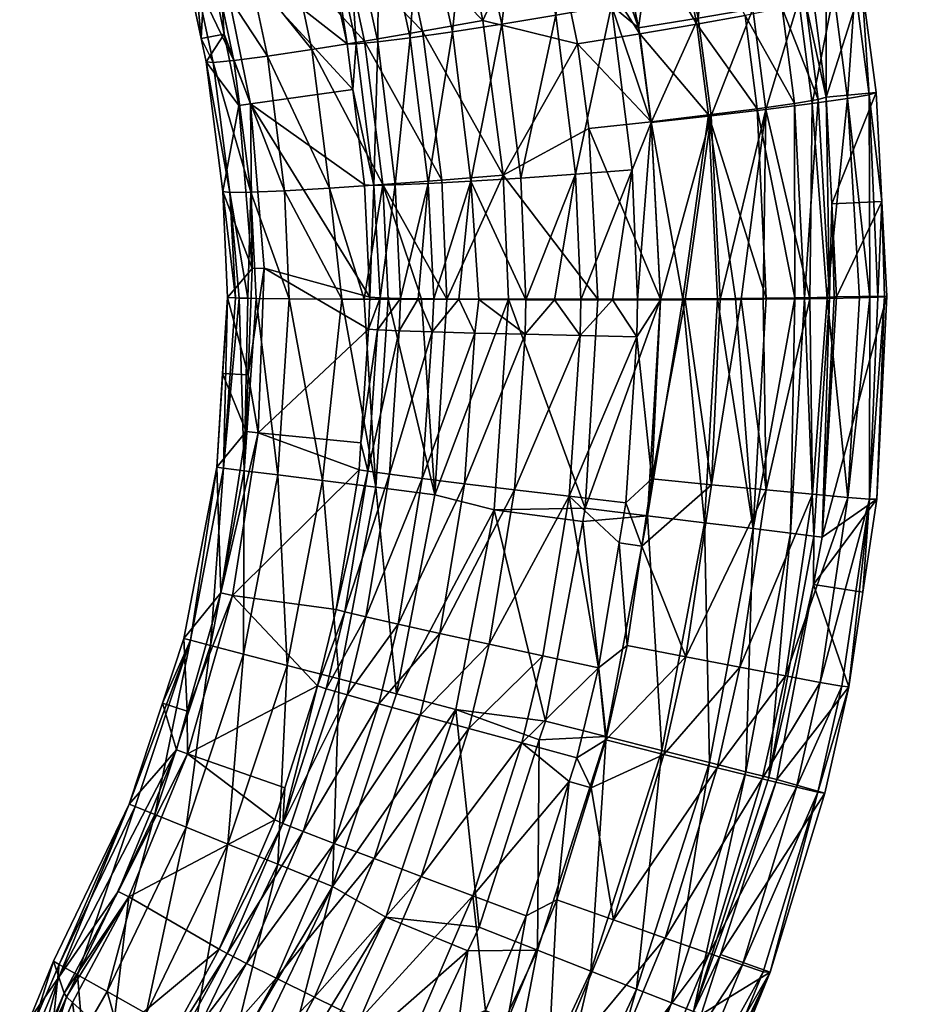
# Model space of a CAD drawing. Extents: x -0.182 to 0.135, y -0.168 to 0.
# Tile 7 of 256: x -0.158 to -0.151, y -0.044 to -0.036. Entities that reach past the tile are written whole.
import ezdxf

# ---------------------------------------------------------------- set-up
doc = ezdxf.new("R2010")
doc.units = 0
doc.layers.add('mesh', color=7, linetype='CONTINUOUS')

msp = doc.modelspace()

# ---------------------------------------------------------------- meshes
at = {"layer": 'mesh'}
mesh = msp.add_polyface(dxfattribs=at)
corners = [(-0.1519977, -0.0007843, -0.2753122), (-0.1519488, -0.0007857, -0.2757546), (-0.1519538, -0.0009093, -0.2757545), (-0.1520228, -0.0006636, -0.275318), (-0.1519743, -0.0006647, -0.2757543), (-0.1521544, -0.0009094, -0.2984248), (-0.1516824, -0.0412974, -0.2760182), (-0.1520294, -0.0420733, -0.2755847), (-0.1518477, -0.0412687, -0.2755781), (-0.151866, -0.042111, -0.2760247), (-0.1516365, -0.0398482, -0.2755665), (-0.152114, -0.0412196, -0.2751928), (-0.1519065, -0.0398246, -0.2751811), (-0.1518693, -0.0345302, -0.2758975), (-0.1518203, -0.0344992, -0.2763685), (-0.1517991, -0.0346017, -0.2763717), (-0.1516391, -0.0367874, -0.2755226), (-0.1517958, -0.0383214, -0.275209), (-0.1519089, -0.0368255, -0.2751368), (-0.1517444, -0.0359767, -0.2755007), (-0.1520122, -0.0360311, -0.2751146), (-0.1520301, -0.0345886, -0.2754548), (-0.1515794, -0.0359369, -0.2759423), (-0.152245, -0.033116, -0.2763165), (-0.1519007, -0.0405182, -0.3203848), (-0.1518324, -0.0401533, -0.3203848), (-0.1518966, -0.0401455, -0.3208721), (-0.151961, -0.0360499, -0.3209209), (-0.1518017, -0.0367751, -0.3204139), (-0.1518989, -0.0360254, -0.3204323), (-0.1518649, -0.0367945, -0.3209019), (-0.1521394, -0.0360915, -0.3213787), (-0.152045, -0.0368252, -0.3213593), (-0.152181, -0.0420155, -0.3203848), (-0.1516283, -0.041304, -0.2764861), (-0.1518124, -0.0421205, -0.2764924), (-0.15201, -0.0009073, -0.2752859), (-0.1522627, -0.0397915, -0.2748742), (-0.1519268, -0.0383235, -0.2750709), (-0.1522313, -0.0434943, -0.276503), (-0.1517773, -0.0383114, -0.3208388), (-0.1517399, -0.0383096, -0.320642), (-0.1517229, -0.038308, -0.3204571), (-0.1519689, -0.038316, -0.3213279), (-0.1520769, -0.0401234, -0.3213289), (-0.1520429, -0.0383172, -0.3214556), (-0.1517585, -0.0375947, -0.3203983), (-0.152171, -0.0346945, -0.3204718)]
mesh.append_faces([[corners[k] for k in face] for face in [(0, 1, 2, 2), (3, 1, 0, 0), (4, 1, 3, 3), (5, 2, 1, 1), (6, 7, 8, 8), (6, 9, 7, 7), (10, 11, 12, 12), (10, 8, 11, 11), (13, 14, 15, 15), (16, 17, 18, 18), (19, 18, 20, 20), (19, 16, 18, 18), (21, 19, 20, 20), (13, 19, 21, 21), (15, 22, 13, 13), (23, 14, 13, 13), (24, 25, 26, 26), (27, 28, 29, 29), (27, 30, 28, 28), (31, 30, 27, 27), (31, 32, 30, 30), (29, 28, 15, 15), (33, 34, 24, 24), (33, 35, 34, 34), (2, 36, 0, 0), (37, 38, 12, 12), (12, 38, 17, 17), (35, 39, 9, 9), (17, 38, 18, 18), (25, 40, 26, 26), (25, 41, 40, 40), (42, 41, 25, 25), (26, 43, 44, 44), (26, 40, 43, 43), (32, 45, 43, 43), (43, 30, 32, 32), (40, 30, 43, 43), (40, 28, 30, 30), (40, 46, 28, 28), (40, 41, 46, 46), (47, 15, 14, 14)]])
mesh = msp.add_polyface(dxfattribs=at)
corners = [(-0.1518477, -0.0412687, -0.2755781), (-0.1522925, -0.0420098, -0.2751994), (-0.152114, -0.0412196, -0.2751928), (-0.1520294, -0.0420733, -0.2755847), (-0.1519065, -0.0398246, -0.2751811), (-0.1524651, -0.0411531, -0.2748859), (-0.1522627, -0.0397915, -0.2748742), (-0.1524457, -0.0434369, -0.2755958), (-0.151866, -0.042111, -0.2760247), (-0.1522868, -0.0434898, -0.2760356), (-0.1527014, -0.043349, -0.2752107), (-0.1520122, -0.0360311, -0.2751146), (-0.1522654, -0.0368704, -0.27483), (-0.1523664, -0.0360968, -0.2748079), (-0.1519089, -0.0368255, -0.2751368), (-0.1522926, -0.034671, -0.2750681), (-0.1520301, -0.0345886, -0.2754548), (-0.1524452, -0.0332309, -0.2753996), (-0.1522903, -0.0331544, -0.2758437), (-0.1518693, -0.0345302, -0.2758975), (-0.152245, -0.033116, -0.2763165), (-0.1520429, -0.0383172, -0.3214556), (-0.1523623, -0.0400884, -0.3217276), (-0.1520769, -0.0401234, -0.3213289), (-0.1524197, -0.041955, -0.3213289), (-0.1522437, -0.0419996, -0.3208721), (-0.1518966, -0.0401455, -0.3208721), (-0.1519007, -0.0405182, -0.3203848), (-0.152181, -0.0420155, -0.3203848), (-0.1523308, -0.0368654, -0.3217583), (-0.152045, -0.0368252, -0.3213593), (-0.1524233, -0.0361478, -0.321778), (-0.1521394, -0.0360915, -0.3213787), (-0.1524175, -0.0347238, -0.3214228), (-0.151961, -0.0360499, -0.3209209), (-0.1522435, -0.034662, -0.3209638), (-0.1526133, -0.043359, -0.3203848), (-0.1518124, -0.0421205, -0.2764924), (-0.1522866, -0.0383275, -0.2748015), (-0.1519268, -0.0383235, -0.2750709), (-0.1522313, -0.0434943, -0.276503), (-0.15201, -0.0009073, -0.2752859), (-0.1522431, -0.0025873, -0.27576), (-0.1522972, -0.002579, -0.2752904), (-0.1519689, -0.038316, -0.3213279), (-0.1522633, -0.0383199, -0.3217205), (-0.1518989, -0.0360254, -0.3204323), (-0.152171, -0.0346945, -0.3204718), (-0.1526571, -0.0333052, -0.3210153), (-0.1518203, -0.0344992, -0.2763685), (-0.1517991, -0.0346017, -0.2763717)]
mesh.append_faces([[corners[k] for k in face] for face in [(0, 1, 2, 2), (0, 3, 1, 1), (4, 5, 6, 6), (4, 2, 5, 5), (7, 8, 9, 9), (7, 3, 8, 8), (10, 1, 3, 3), (11, 12, 13, 13), (11, 14, 12, 12), (15, 11, 13, 13), (16, 11, 15, 15), (17, 16, 15, 15), (18, 16, 17, 17), (18, 19, 16, 16), (20, 19, 18, 18), (21, 22, 23, 23), (24, 23, 22, 22), (25, 23, 24, 24), (25, 26, 23, 23), (27, 26, 25, 25), (28, 27, 25, 25), (29, 21, 30, 30), (31, 30, 32, 32), (31, 29, 30, 30), (33, 34, 35, 35), (33, 32, 34, 34), (36, 37, 28, 28), (6, 38, 39, 39), (9, 8, 40, 40), (12, 39, 38, 38), (14, 39, 12, 12), (41, 42, 43, 43), (21, 23, 44, 44), (45, 22, 21, 21), (34, 46, 47, 47), (29, 45, 21, 21), (35, 34, 47, 47), (48, 35, 47, 47), (47, 49, 20, 20), (46, 50, 47, 47), (36, 40, 37, 37)]])
mesh = msp.add_polyface(dxfattribs=at)
corners = [(-0.1549945, -0.0363202, -0.275105), (-0.1546715, -0.0362736, -0.274817), (-0.1548569, -0.0374395, -0.2751379), (-0.1549195, -0.0351527, -0.2747762), (-0.1542928, -0.0362148, -0.2746107), (-0.1545298, -0.0374215, -0.2748498), (-0.1545494, -0.0350603, -0.2745694), (-0.1549141, -0.0339357, -0.2745206), (-0.154146, -0.0373972, -0.2746439), (-0.1538782, -0.0361467, -0.2744971), (-0.1537256, -0.0373679, -0.2745311), (-0.1541445, -0.0349547, -0.2744544), (-0.1545227, -0.033794, -0.274404), (-0.153726, -0.0348416, -0.2744373), (-0.1534494, -0.0360731, -0.2744819), (-0.1532908, -0.0373351, -0.2745174), (-0.1527848, -0.0361695, -0.2745996), (-0.1531457, -0.0369695, -0.2745235), (-0.1532417, -0.0362449, -0.2745026), (-0.1526863, -0.0369195, -0.2746213), (-0.1530519, -0.0348857, -0.2745541), (-0.1535014, -0.0350046, -0.2744589), (-0.1526404, -0.0347721, -0.2747615), (-0.1544373, -0.0361871, -0.3224693), (-0.1550535, -0.0355527, -0.3224725), (-0.1549008, -0.0362696, -0.3224484), (-0.1545969, -0.0354421, -0.3224948), (-0.1542812, -0.037376, -0.3224363), (-0.1532334, -0.0362898, -0.3223086), (-0.1527053, -0.0369127, -0.3220747), (-0.1527956, -0.0362152, -0.3220943), (-0.1531455, -0.0369642, -0.3222894), (-0.1537103, -0.0363669, -0.3224077), (-0.1536249, -0.0370168, -0.3223892), (-0.153492, -0.0350328, -0.3223522), (-0.1530614, -0.0349151, -0.3221389), (-0.1539611, -0.0351559, -0.3224495), (-0.1538703, -0.033804, -0.3224045), (-0.1543278, -0.0339725, -0.3224995)]
mesh.append_faces([[corners[k] for k in face] for face in [(0, 1, 2, 2), (0, 3, 1, 1), (1, 4, 5, 5), (1, 6, 4, 4), (3, 6, 1, 1), (3, 7, 6, 6), (8, 9, 10, 10), (4, 9, 8, 8), (4, 11, 9, 9), (6, 11, 4, 4), (6, 12, 11, 11), (13, 9, 11, 11), (14, 9, 13, 13), (14, 10, 9, 9), (15, 10, 14, 14), (16, 17, 18, 18), (16, 19, 17, 17), (20, 18, 21, 21), (20, 16, 18, 18), (22, 16, 20, 20), (23, 24, 25, 25), (23, 26, 24, 24), (27, 23, 25, 25), (28, 29, 30, 30), (28, 31, 29, 29), (32, 31, 28, 28), (32, 33, 31, 31), (34, 30, 35, 35), (34, 28, 30, 30), (36, 28, 34, 34), (36, 32, 28, 28), (37, 34, 35, 35), (38, 36, 34, 34), (14, 17, 15, 15), (14, 18, 17, 17), (13, 18, 14, 14), (13, 21, 18, 18), (26, 36, 38, 38), (23, 36, 26, 26), (23, 32, 36, 36), (27, 32, 23, 23), (27, 33, 32, 32)]])
mesh = msp.add_polyface(dxfattribs=at)
corners = [(-0.1519065, -0.0398246, -0.2751811), (-0.1517958, -0.0383214, -0.275209), (-0.1516365, -0.0398482, -0.2755665), (-0.151469, -0.0398611, -0.2760068), (-0.1514049, -0.0383105, -0.2759978), (-0.1513548, -0.0383079, -0.2761911), (-0.1514675, -0.0383138, -0.275756), (-0.1515454, -0.0383162, -0.2755823), (-0.1514145, -0.0398625, -0.2764749), (-0.1515202, -0.0405751, -0.2764804), (-0.1516283, -0.041304, -0.2764861), (-0.1518477, -0.0412687, -0.2755781), (-0.1516824, -0.0412974, -0.2760182), (-0.151866, -0.042111, -0.2760247), (-0.1518124, -0.0421205, -0.2764924), (-0.1514725, -0.0367586, -0.2759637), (-0.1514194, -0.0367407, -0.2764328), (-0.1513758, -0.037576, -0.2764489), (-0.1516391, -0.0367874, -0.2755226), (-0.1515794, -0.0359369, -0.2759423), (-0.1517444, -0.0359767, -0.2755007), (-0.1515275, -0.0359141, -0.276412), (-0.1518693, -0.0345302, -0.2758975), (-0.1517991, -0.0346017, -0.2763717), (-0.1518017, -0.0367751, -0.3204139), (-0.1517585, -0.0375947, -0.3203983), (-0.1519007, -0.0405182, -0.3203848), (-0.1518324, -0.0401533, -0.3203848), (-0.0314026, -0.0391481, -0.2937698), (-0.0369529, -0.0472889, -0.2935256), (-0.0369818, -0.047288, -0.2941042), (-0.1513377, -0.0383043, -0.2764629), (-0.1517399, -0.0383096, -0.320642), (-0.1517229, -0.038308, -0.3204571)]
mesh.append_faces([[corners[k] for k in face] for face in [(0, 1, 2, 2), (3, 4, 5, 5), (3, 6, 4, 4), (2, 6, 3, 3), (2, 7, 6, 6), (1, 7, 2, 2), (8, 3, 5, 5), (9, 3, 8, 8), (9, 10, 3, 3), (3, 11, 2, 2), (3, 12, 11, 11), (10, 12, 3, 3), (10, 13, 12, 12), (14, 13, 10, 10), (15, 16, 17, 17), (15, 6, 18, 18), (15, 4, 6, 6), (17, 4, 15, 15), (17, 5, 4, 4), (18, 7, 1, 1), (6, 7, 18, 18), (19, 18, 20, 20), (19, 15, 18, 18), (21, 15, 19, 19), (21, 16, 15, 15), (22, 19, 20, 20), (23, 21, 19, 19), (24, 21, 23, 23), (24, 16, 21, 21), (25, 16, 24, 24), (25, 17, 16, 16), (26, 8, 27, 27), (26, 9, 8, 8), (26, 10, 9, 9), (28, 29, 30, 30), (8, 5, 31, 31), (31, 5, 17, 17), (25, 32, 33, 33), (33, 17, 25, 25), (33, 31, 17, 17), (27, 31, 33, 33), (27, 8, 31, 31)]])
mesh = msp.add_polyface(dxfattribs=at)
corners = [(-0.152616, -0.0383298, -0.2746642), (-0.1526829, -0.0397513, -0.2746648), (-0.1528847, -0.0383313, -0.2745795), (-0.152456, -0.0383289, -0.2747147), (-0.1522627, -0.0397915, -0.2748742), (-0.152114, -0.0412196, -0.2751928), (-0.1526393, -0.0419243, -0.2748925), (-0.1524651, -0.0411531, -0.2748859), (-0.1522925, -0.0420098, -0.2751994), (-0.1528793, -0.0410734, -0.2746763), (-0.1527014, -0.043349, -0.2752107), (-0.1520294, -0.0420733, -0.2755847), (-0.1524457, -0.0434369, -0.2755958), (-0.1530383, -0.0432314, -0.2749038), (-0.1529889, -0.0447573, -0.2756066), (-0.1522868, -0.0434898, -0.2760356), (-0.1528359, -0.0448249, -0.2760462), (-0.153235, -0.0446457, -0.2752216), (-0.1526863, -0.0369195, -0.2746213), (-0.1522654, -0.0368704, -0.27483), (-0.1523664, -0.0360968, -0.2748079), (-0.1527848, -0.0361695, -0.2745996), (-0.1526404, -0.0347721, -0.2747615), (-0.1528214, -0.0437953, -0.3208721), (-0.1527613, -0.0438189, -0.3203848), (-0.1526133, -0.043359, -0.3203848), (-0.1523623, -0.0400884, -0.3217276), (-0.1526374, -0.0383232, -0.3220333), (-0.1527356, -0.0400427, -0.3220442), (-0.1524977, -0.0383222, -0.3219497), (-0.152181, -0.0420155, -0.3203848), (-0.1526984, -0.0418844, -0.3217276), (-0.1524197, -0.041955, -0.3213289), (-0.1529904, -0.0437289, -0.3213289), (-0.1522437, -0.0419996, -0.3208721), (-0.1527053, -0.0369127, -0.3220747), (-0.1529037, -0.038325, -0.3221927), (-0.1527956, -0.0362152, -0.3220943), (-0.1523308, -0.0368654, -0.3217583), (-0.1524233, -0.0361478, -0.321778), (-0.1530614, -0.0349151, -0.3221389), (-0.1522866, -0.0383275, -0.2748015), (-0.1522313, -0.0434943, -0.276503), (-0.1527853, -0.0448444, -0.2765134), (-0.1522633, -0.0383199, -0.3217205)]
mesh.append_faces([[corners[k] for k in face] for face in [(0, 1, 2, 2), (3, 1, 0, 0), (3, 4, 1, 1), (5, 6, 7, 7), (5, 8, 6, 6), (4, 9, 1, 1), (4, 7, 9, 9), (10, 11, 12, 12), (13, 8, 10, 10), (13, 6, 8, 8), (14, 15, 16, 16), (14, 12, 15, 15), (17, 10, 12, 12), (18, 0, 2, 2), (19, 0, 18, 18), (19, 3, 0, 0), (20, 18, 21, 21), (20, 19, 18, 18), (22, 20, 21, 21), (23, 24, 25, 25), (26, 27, 28, 28), (26, 29, 27, 27), (30, 23, 25, 25), (31, 26, 28, 28), (32, 26, 31, 31), (33, 32, 31, 31), (23, 34, 32, 32), (30, 34, 23, 23), (35, 27, 29, 29), (36, 27, 35, 35), (37, 38, 39, 39), (37, 35, 38, 38), (40, 37, 39, 39), (41, 4, 3, 3), (16, 42, 43, 43), (16, 15, 42, 42), (41, 3, 19, 19), (26, 44, 29, 29), (44, 35, 29, 29), (44, 38, 35, 35), (24, 42, 25, 25)]])
mesh = msp.add_polyface(dxfattribs=at)
corners = [(-0.1554358, -0.0367162, -0.2763035), (-0.1554093, -0.0363676, -0.2758624), (-0.1552755, -0.0374532, -0.2758967), (-0.1554793, -0.0363659, -0.276292), (-0.155643, -0.0353078, -0.2758195), (-0.1557133, -0.0353098, -0.2762477), (-0.1552448, -0.0363521, -0.2754597), (-0.155481, -0.0352797, -0.275418), (-0.1549945, -0.0363202, -0.275105), (-0.1551099, -0.0374502, -0.2754932), (-0.1552355, -0.0352271, -0.2750641), (-0.1549195, -0.0351527, -0.2747762), (-0.15664, -0.0358845, -0.3209508), (-0.1566937, -0.0358806, -0.3204835), (-0.1565993, -0.0363266, -0.3204655), (-0.1569824, -0.0349077, -0.32053), (-0.1565084, -0.03651, -0.3209264), (-0.1565616, -0.0365048, -0.3204582), (-0.1563489, -0.0364954, -0.3213696), (-0.1564818, -0.035862, -0.3213932), (-0.1560919, -0.0364617, -0.3217631), (-0.1562279, -0.0358143, -0.3217862), (-0.1557517, -0.0364108, -0.3220852), (-0.1558922, -0.0357441, -0.3221082), (-0.1553472, -0.0363456, -0.3223179), (-0.1554934, -0.0356553, -0.3223412), (-0.1549008, -0.0362696, -0.3224484), (-0.1550535, -0.0355527, -0.3224725), (-0.1563801, -0.037508, -0.3208946), (-0.1562195, -0.0375057, -0.3213387), (-0.1559595, -0.0374942, -0.3217329), (-0.1556149, -0.0374742, -0.3220551), (-0.1552046, -0.0374467, -0.3222874), (-0.1547516, -0.0374134, -0.3224169), (-0.1564731, -0.0355894, -0.2947177), (-0.1564229, -0.0362919, -0.298207), (-0.1565613, -0.035613, -0.298207), (-0.1562204, -0.0368283, -0.2947177), (-0.1563109, -0.0368412, -0.298207)]
mesh.append_faces([[corners[k] for k in face] for face in [(0, 1, 2, 2), (3, 1, 0, 0), (3, 4, 1, 1), (5, 4, 3, 3), (1, 6, 2, 2), (1, 7, 6, 6), (4, 7, 1, 1), (6, 8, 9, 9), (6, 10, 8, 8), (7, 10, 6, 6), (10, 11, 8, 8), (12, 13, 14, 14), (12, 15, 13, 13), (16, 14, 17, 17), (16, 12, 14, 14), (18, 12, 16, 16), (18, 19, 12, 12), (20, 19, 18, 18), (20, 21, 19, 19), (22, 21, 20, 20), (22, 23, 21, 21), (24, 23, 22, 22), (24, 25, 23, 23), (26, 25, 24, 24), (26, 27, 25, 25), (28, 16, 17, 17), (29, 18, 16, 16), (30, 20, 18, 18), (31, 22, 20, 20), (32, 24, 22, 22), (33, 26, 24, 24), (34, 35, 36, 36), (37, 35, 34, 34), (37, 38, 35, 35), (17, 35, 38, 38), (14, 35, 17, 17), (14, 36, 35, 35), (13, 36, 14, 14), (34, 0, 37, 37), (34, 3, 0, 0), (5, 3, 34, 34)]])
mesh = msp.add_polyface(dxfattribs=at)
corners = [(-0.1548569, -0.0374395, -0.2751379), (-0.1548146, -0.0383253, -0.2751661), (-0.1549332, -0.0383237, -0.2752902), (-0.1537256, -0.0373679, -0.2745311), (-0.1536865, -0.0383321, -0.2745642), (-0.1538875, -0.038332, -0.2745912), (-0.1532908, -0.0373351, -0.2745174), (-0.1532517, -0.0383321, -0.2745382), (-0.153442, -0.0383324, -0.2745315), (-0.1545298, -0.0374215, -0.2748498), (-0.1546226, -0.0383277, -0.2749652), (-0.1544698, -0.0383291, -0.2748517), (-0.1551099, -0.0374502, -0.2754932), (-0.1549945, -0.0363202, -0.275105), (-0.1546715, -0.0362736, -0.274817), (-0.1542928, -0.0362148, -0.2746107), (-0.154146, -0.0373972, -0.2746439), (-0.1548263, -0.0385774, -0.2751598), (-0.1550799, -0.0385691, -0.2755154), (-0.1544983, -0.0385867, -0.2748715), (-0.1532545, -0.0386151, -0.2745407), (-0.1536911, -0.038606, -0.2745536), (-0.1530733, -0.0383319, -0.2745536), (-0.1526863, -0.0369195, -0.2746213), (-0.1528847, -0.0383313, -0.2745795), (-0.1531457, -0.0369695, -0.2745235), (-0.1542812, -0.037376, -0.3224363), (-0.1549008, -0.0362696, -0.3224484), (-0.1547516, -0.0374134, -0.3224169), (-0.1531455, -0.0369642, -0.3222894), (-0.1529037, -0.038325, -0.3221927), (-0.1527053, -0.0369127, -0.3220747), (-0.153554, -0.0383274, -0.3223603), (-0.1542411, -0.0383274, -0.3224164), (-0.1536249, -0.0370168, -0.3223892), (-0.1541082, -0.0383312, -0.2746677), (-0.1550705, -0.0383209, -0.275516), (-0.1541131, -0.0385964, -0.2746658), (-0.1549099, -0.0383278, -0.3223564), (-0.1547139, -0.0383279, -0.3223978), (-0.1552046, -0.0374467, -0.3222874), (-0.1530732, -0.0383258, -0.3222587)]
mesh.append_faces([[corners[k] for k in face] for face in [(0, 1, 2, 2), (3, 4, 5, 5), (6, 7, 8, 8), (9, 10, 1, 1), (9, 11, 10, 10), (12, 13, 0, 0), (0, 9, 1, 1), (0, 14, 9, 9), (9, 15, 16, 16), (6, 4, 3, 3), (8, 4, 6, 6), (2, 17, 18, 18), (1, 17, 2, 2), (10, 17, 1, 1), (11, 19, 10, 10), (20, 8, 7, 7), (21, 4, 8, 8), (5, 4, 21, 21), (22, 23, 24, 24), (22, 25, 23, 23), (26, 27, 28, 28), (29, 30, 31, 31), (20, 7, 22, 22), (25, 7, 6, 6), (22, 7, 25, 25), (32, 26, 33, 33), (32, 34, 26, 26), (35, 3, 5, 5), (35, 11, 9, 9), (36, 0, 2, 2), (9, 16, 35, 35), (16, 3, 35, 35), (35, 37, 11, 11), (37, 35, 5, 5), (38, 39, 40, 40), (39, 28, 40, 40), (39, 26, 28, 28), (33, 26, 39, 39), (41, 34, 32, 32), (41, 29, 34, 34), (29, 41, 30, 30)]])
mesh = msp.add_polyface(dxfattribs=at)
corners = [(-0.1554358, -0.0367162, -0.2763035), (-0.1552755, -0.0374532, -0.2758967), (-0.1553451, -0.0374481, -0.2763274), (-0.1552448, -0.0363521, -0.2754597), (-0.1551099, -0.0374502, -0.2754932), (-0.1562408, -0.0383196, -0.3212029), (-0.1562195, -0.0375057, -0.3213387), (-0.1563801, -0.037508, -0.3208946), (-0.1563096, -0.0383181, -0.3210147), (-0.1563358, -0.0383168, -0.320873), (-0.1564325, -0.037501, -0.3204253), (-0.1561771, -0.0383205, -0.3213143), (-0.1553499, -0.038327, -0.3221823), (-0.1552046, -0.0374467, -0.3222874), (-0.1556149, -0.0374742, -0.3220551), (-0.1551633, -0.0383273, -0.3222561), (-0.1549099, -0.0383278, -0.3223564), (-0.1565616, -0.0365048, -0.3204582), (-0.1565084, -0.03651, -0.3209264), (-0.1559595, -0.0374942, -0.3217329), (-0.1563489, -0.0364954, -0.3213696), (-0.1560919, -0.0364617, -0.3217631), (-0.1557517, -0.0364108, -0.3220852), (-0.1547516, -0.0374134, -0.3224169), (-0.1553472, -0.0363456, -0.3223179), (-0.1561168, -0.0380883, -0.2947177), (-0.1562082, -0.0380904, -0.298207), (-0.1562204, -0.0368283, -0.2947177), (-0.1562385, -0.0389087, -0.298207), (-0.1563109, -0.0368412, -0.298207), (-0.1550705, -0.0383209, -0.275516), (-0.1552252, -0.0383165, -0.2758573), (-0.1553064, -0.0383113, -0.2762619), (-0.1548569, -0.0374395, -0.2751379), (-0.1552455, -0.0385622, -0.2759195), (-0.1553145, -0.038557, -0.2763507), (-0.1549332, -0.0383237, -0.2752902), (-0.1550799, -0.0385691, -0.2755154), (-0.1563988, -0.0383134, -0.3204669), (-0.1559244, -0.0383237, -0.3217129), (-0.1555212, -0.0383263, -0.3220784)]
mesh.append_faces([[corners[k] for k in face] for face in [(0, 1, 2, 2), (1, 3, 4, 4), (5, 6, 7, 7), (7, 8, 5, 5), (7, 9, 8, 8), (10, 9, 7, 7), (5, 11, 6, 6), (12, 13, 14, 14), (13, 15, 16, 16), (12, 15, 13, 13), (7, 17, 10, 10), (6, 18, 7, 7), (19, 20, 6, 6), (14, 21, 19, 19), (13, 22, 14, 14), (23, 24, 13, 13), (25, 26, 27, 27), (25, 28, 26, 26), (26, 29, 27, 27), (10, 29, 26, 26), (17, 29, 10, 10), (27, 0, 2, 2), (4, 30, 31, 31), (1, 31, 32, 32), (2, 1, 32, 32), (1, 4, 31, 31), (4, 33, 30, 30), (34, 31, 30, 30), (35, 31, 34, 34), (35, 32, 31, 31), (36, 37, 30, 30), (10, 38, 9, 9), (6, 39, 19, 19), (6, 11, 39, 39), (12, 14, 40, 40), (19, 40, 14, 14), (19, 39, 40, 40), (10, 26, 38, 38), (25, 32, 35, 35), (27, 32, 25, 25), (27, 2, 32, 32)]])
mesh = msp.add_polyface(dxfattribs=at)
corners = [(-0.1552455, -0.0385622, -0.2759195), (-0.1553738, -0.0394285, -0.2763597), (-0.1553145, -0.038557, -0.2763507), (-0.1553197, -0.0396484, -0.2759303), (-0.1550799, -0.0385691, -0.2755154), (-0.1551553, -0.039671, -0.275526), (-0.1548263, -0.0385774, -0.2751598), (-0.1549034, -0.0397033, -0.2751704), (-0.1554976, -0.0407283, -0.2759411), (-0.1553359, -0.0407664, -0.2755366), (-0.155388, -0.0396367, -0.2763618), (-0.1562692, -0.0396438, -0.3213199), (-0.1561771, -0.0383205, -0.3213143), (-0.1562408, -0.0383196, -0.3212029), (-0.1552588, -0.0397709, -0.3222689), (-0.1551633, -0.0383273, -0.3222561), (-0.1553499, -0.038327, -0.3221823), (-0.1548075, -0.0398277, -0.3223978), (-0.1549099, -0.0383278, -0.3223564), (-0.1560107, -0.0396763, -0.3217144), (-0.1563096, -0.0383181, -0.3210147), (-0.1564286, -0.0396238, -0.3208752), (-0.1563358, -0.0383168, -0.320873), (-0.156275, -0.0410513, -0.3217144), (-0.1565272, -0.0409857, -0.3213199), (-0.15648, -0.0396173, -0.3204052), (-0.1566827, -0.0409452, -0.3208752), (-0.1563602, -0.0406007, -0.2947177), (-0.1564495, -0.0405812, -0.298207), (-0.1561636, -0.0393518, -0.2947177), (-0.1562385, -0.0389087, -0.298207), (-0.1561168, -0.0380883, -0.2947177), (-0.1562546, -0.039343, -0.298207), (-0.1564354, -0.0388974, -0.3204052), (-0.1550705, -0.0383209, -0.275516), (-0.1555212, -0.0383263, -0.3220784), (-0.1556675, -0.0397195, -0.3220368), (-0.1559244, -0.0383237, -0.3217129), (-0.1563988, -0.0383134, -0.3204669), (-0.1562082, -0.0380904, -0.298207)]
mesh.append_faces([[corners[k] for k in face] for face in [(0, 1, 2, 2), (0, 3, 1, 1), (4, 3, 0, 0), (4, 5, 3, 3), (6, 5, 4, 4), (6, 7, 5, 5), (5, 8, 3, 3), (7, 9, 5, 5), (10, 1, 3, 3), (11, 12, 13, 13), (14, 15, 16, 16), (17, 15, 14, 14), (17, 18, 15, 15), (19, 12, 11, 11), (20, 11, 13, 13), (20, 21, 11, 11), (22, 21, 20, 20), (11, 23, 19, 19), (21, 24, 11, 11), (25, 26, 21, 21), (27, 28, 29, 29), (29, 30, 31, 31), (29, 32, 30, 30), (28, 32, 29, 29), (25, 32, 28, 28), (33, 32, 25, 25), (33, 30, 32, 32), (31, 2, 29, 29), (29, 1, 10, 10), (2, 1, 29, 29), (0, 34, 4, 4), (35, 14, 16, 16), (35, 36, 14, 14), (36, 37, 19, 19), (36, 35, 37, 37), (19, 37, 12, 12), (38, 21, 22, 22), (38, 25, 21, 21), (38, 33, 25, 25), (38, 30, 33, 33), (38, 39, 30, 30)]])
mesh = msp.add_polyface(dxfattribs=at)
corners = [(-0.1546226, -0.0383277, -0.2749652), (-0.1544983, -0.0385867, -0.2748715), (-0.1548263, -0.0385774, -0.2751598), (-0.1544698, -0.0383291, -0.2748517), (-0.1541131, -0.0385964, -0.2746658), (-0.1538875, -0.038332, -0.2745912), (-0.1536911, -0.038606, -0.2745536), (-0.153442, -0.0383324, -0.2745315), (-0.1532545, -0.0386151, -0.2745407), (-0.1549034, -0.0397033, -0.2751704), (-0.1545775, -0.0397435, -0.2748821), (-0.1541946, -0.0397897, -0.2746765), (-0.1537751, -0.0398392, -0.2745645), (-0.1533412, -0.0398896, -0.2745519), (-0.1533919, -0.0401985, -0.2745546), (-0.155088, -0.0408225, -0.2751809), (-0.154767, -0.0408936, -0.2748926), (-0.15439, -0.040976, -0.2746871), (-0.1535494, -0.0411567, -0.274563), (-0.1539768, -0.0410652, -0.2745752), (-0.1528847, -0.0383313, -0.2745795), (-0.1531414, -0.0397062, -0.2745657), (-0.1530733, -0.0383319, -0.2745536), (-0.1526829, -0.0397513, -0.2746648), (-0.1532181, -0.0402229, -0.2745702), (-0.1528793, -0.0410734, -0.2746763), (-0.1552588, -0.0397709, -0.3222689), (-0.1551014, -0.0413569, -0.3223978), (-0.1548075, -0.0398277, -0.3223978), (-0.1531743, -0.0399889, -0.3222594), (-0.1536518, -0.0399304, -0.3223603), (-0.1536711, -0.0400335, -0.3223603), (-0.1527356, -0.0400427, -0.3220442), (-0.1529037, -0.038325, -0.3221927), (-0.1526374, -0.0383232, -0.3220333), (-0.1534914, -0.0416834, -0.3222594), (-0.153063, -0.041792, -0.3220442), (-0.153554, -0.0383274, -0.3223603), (-0.1542411, -0.0383274, -0.3224164), (-0.1543499, -0.0399449, -0.3224164), (-0.1547139, -0.0383279, -0.3223978), (-0.1549099, -0.0383278, -0.3223564), (-0.1530732, -0.0383258, -0.3222587)]
mesh.append_faces([[corners[k] for k in face] for face in [(0, 1, 2, 2), (3, 4, 1, 1), (4, 5, 6, 6), (6, 7, 8, 8), (1, 9, 2, 2), (1, 10, 9, 9), (4, 10, 1, 1), (4, 11, 10, 10), (6, 11, 4, 4), (6, 12, 11, 11), (8, 12, 6, 6), (12, 13, 14, 14), (8, 13, 12, 12), (10, 15, 9, 9), (11, 16, 10, 10), (12, 17, 11, 11), (18, 19, 12, 12), (20, 21, 22, 22), (20, 23, 21, 21), (23, 24, 21, 21), (23, 25, 24, 24), (26, 27, 28, 28), (29, 30, 31, 31), (32, 33, 29, 29), (32, 34, 33, 33), (35, 29, 31, 31), (36, 32, 29, 29), (13, 24, 14, 14), (13, 21, 24, 24), (8, 21, 13, 13), (8, 22, 21, 21), (30, 37, 38, 38), (38, 28, 39, 39), (38, 40, 28, 28), (40, 41, 28, 28), (28, 27, 39, 39), (29, 33, 42, 42), (42, 30, 29, 29), (37, 30, 42, 42), (30, 38, 39, 39), (31, 30, 39, 39)]])
mesh = msp.add_polyface(dxfattribs=at)
corners = [(-0.1553359, -0.0407664, -0.2755366), (-0.1556399, -0.0413172, -0.275947), (-0.1554976, -0.0407283, -0.2759411), (-0.1554804, -0.0413637, -0.2755424), (-0.155088, -0.0408225, -0.2751809), (-0.1552357, -0.0414328, -0.2751866), (-0.154767, -0.0408936, -0.2748926), (-0.1549187, -0.0415208, -0.2748983), (-0.1551553, -0.039671, -0.275526), (-0.1549034, -0.0397033, -0.2751704), (-0.1555801, -0.0425044, -0.2751967), (-0.1558175, -0.0424125, -0.2755526), (-0.1559721, -0.0423512, -0.2759573), (-0.1557058, -0.0412956, -0.2763788), (-0.1555645, -0.0407102, -0.2763728), (-0.1553197, -0.0396484, -0.2759303), (-0.155388, -0.0396367, -0.2763618), (-0.1552588, -0.0397709, -0.3222689), (-0.1555417, -0.0412423, -0.3222689), (-0.1551014, -0.0413569, -0.3223978), (-0.1556675, -0.0397195, -0.3220368), (-0.1559403, -0.0411385, -0.3220368), (-0.1560107, -0.0396763, -0.3217144), (-0.156275, -0.0410513, -0.3217144), (-0.1562692, -0.0396438, -0.3213199), (-0.1565272, -0.0409857, -0.3213199), (-0.1564286, -0.0396238, -0.3208752), (-0.1566827, -0.0409452, -0.3208752), (-0.1568973, -0.0414295, -0.3204052), (-0.1571534, -0.0422033, -0.3204052), (-0.1567328, -0.0409321, -0.3204052), (-0.15648, -0.0396173, -0.3204052), (-0.1555906, -0.0428353, -0.3223978), (-0.1560123, -0.0426648, -0.3222689), (-0.1563942, -0.0425103, -0.3220368), (-0.1567149, -0.0423806, -0.3217144), (-0.1569564, -0.0422829, -0.3213199), (-0.1571054, -0.0422227, -0.3208752), (-0.1563602, -0.0406007, -0.2947177), (-0.1567063, -0.0414905, -0.298207), (-0.1564495, -0.0405812, -0.298207), (-0.1567039, -0.0418174, -0.2947177), (-0.1567902, -0.0417874, -0.298207), (-0.1561636, -0.0393518, -0.2947177)]
mesh.append_faces([[corners[k] for k in face] for face in [(0, 1, 2, 2), (0, 3, 1, 1), (4, 3, 0, 0), (4, 5, 3, 3), (6, 5, 4, 4), (6, 7, 5, 5), (8, 0, 2, 2), (9, 4, 0, 0), (10, 5, 7, 7), (11, 3, 5, 5), (12, 1, 3, 3), (13, 2, 1, 1), (14, 2, 13, 13), (14, 15, 2, 2), (16, 15, 14, 14), (17, 18, 19, 19), (20, 18, 17, 17), (20, 21, 18, 18), (22, 21, 20, 20), (22, 23, 21, 21), (24, 25, 23, 23), (26, 27, 25, 25), (27, 28, 29, 29), (27, 30, 28, 28), (31, 30, 27, 27), (18, 32, 19, 19), (21, 33, 18, 18), (23, 34, 21, 21), (25, 35, 23, 23), (27, 36, 25, 25), (29, 37, 27, 27), (38, 39, 40, 40), (41, 39, 38, 38), (41, 42, 39, 39), (28, 39, 42, 42), (30, 39, 28, 28), (30, 40, 39, 39), (31, 40, 30, 30), (43, 16, 38, 38), (38, 13, 41, 41), (38, 14, 13, 13), (16, 14, 38, 38)]])
mesh = msp.add_polyface(dxfattribs=at)
corners = [(-0.1537751, -0.0398392, -0.2745645), (-0.1533919, -0.0401985, -0.2745546), (-0.1535494, -0.0411567, -0.274563), (-0.15439, -0.040976, -0.2746871), (-0.1549187, -0.0415208, -0.2748983), (-0.154767, -0.0408936, -0.2748926), (-0.1545464, -0.0416229, -0.2746929), (-0.1539768, -0.0410652, -0.2745752), (-0.1541384, -0.0417339, -0.2745811), (-0.1545775, -0.0397435, -0.2748821), (-0.155088, -0.0408225, -0.2751809), (-0.1541946, -0.0397897, -0.2746765), (-0.1537162, -0.0418477, -0.2745691), (-0.1537749, -0.0420306, -0.2745707), (-0.1545153, -0.0429079, -0.2745915), (-0.1549113, -0.0427588, -0.274703), (-0.1552726, -0.0426219, -0.2749083), (-0.1528793, -0.0410734, -0.2746763), (-0.1533312, -0.0409852, -0.274577), (-0.1532181, -0.0402229, -0.2745702), (-0.1534946, -0.0417096, -0.2745834), (-0.1530483, -0.0418222, -0.2746829), (-0.1524651, -0.0411531, -0.2748859), (-0.1526393, -0.0419243, -0.2748925), (-0.1534356, -0.0430914, -0.274694), (-0.153607, -0.0420784, -0.2745866), (-0.1534914, -0.0416834, -0.3222594), (-0.1539578, -0.0415653, -0.3223603), (-0.1540045, -0.0417104, -0.3223603), (-0.1536711, -0.0400335, -0.3223603), (-0.153063, -0.041792, -0.3220442), (-0.1531743, -0.0399889, -0.3222594), (-0.1526984, -0.0418844, -0.3217276), (-0.1527356, -0.0400427, -0.3220442), (-0.1540194, -0.0433245, -0.3222594), (-0.1536081, -0.0434862, -0.3220442), (-0.1532581, -0.0436237, -0.3217276), (-0.1551014, -0.0413569, -0.3223978), (-0.1546442, -0.041476, -0.3224164), (-0.1543499, -0.0399449, -0.3224164), (-0.1555906, -0.0428353, -0.3223978), (-0.1544672, -0.0431486, -0.3223603)]
mesh.append_faces([[corners[k] for k in face] for face in [(0, 1, 2, 2), (3, 4, 5, 5), (3, 6, 4, 4), (7, 6, 3, 3), (7, 8, 6, 6), (9, 5, 10, 10), (11, 3, 5, 5), (0, 7, 3, 3), (2, 8, 7, 7), (12, 8, 2, 2), (12, 13, 8, 8), (14, 8, 13, 13), (15, 6, 8, 8), (16, 6, 15, 15), (16, 4, 6, 6), (17, 18, 19, 19), (17, 20, 18, 18), (17, 21, 20, 20), (22, 21, 17, 17), (22, 23, 21, 21), (24, 21, 23, 23), (25, 20, 21, 21), (26, 27, 28, 28), (26, 29, 27, 27), (30, 31, 26, 26), (32, 33, 30, 30), (34, 26, 28, 28), (35, 30, 26, 26), (36, 32, 30, 30), (12, 25, 13, 13), (12, 20, 25, 25), (2, 20, 12, 12), (2, 18, 20, 20), (1, 18, 2, 2), (1, 19, 18, 18), (37, 38, 39, 39), (37, 40, 38, 38), (28, 38, 41, 41), (27, 38, 28, 28), (27, 39, 38, 38), (29, 39, 27, 27)]])
mesh = msp.add_polyface(dxfattribs=at)
corners = [(-0.1559721, -0.0423512, -0.2759573), (-0.1560358, -0.0423236, -0.2763894), (-0.1559568, -0.0420776, -0.2763868), (-0.1557058, -0.0412956, -0.2763788), (-0.1555801, -0.0425044, -0.2751967), (-0.1549187, -0.0415208, -0.2748983), (-0.1552726, -0.0426219, -0.2749083), (-0.1558175, -0.0424125, -0.2755526), (-0.1552357, -0.0414328, -0.2751866), (-0.1554804, -0.0413637, -0.2755424), (-0.1556399, -0.0413172, -0.275947), (-0.1557296, -0.0436861, -0.2749181), (-0.1549113, -0.0427588, -0.274703), (-0.1560249, -0.04354, -0.2752064), (-0.1562527, -0.0434262, -0.2755624), (-0.156401, -0.0433505, -0.2759673), (-0.1564619, -0.0433171, -0.2763996), (-0.1555417, -0.0412423, -0.3222689), (-0.1560123, -0.0426648, -0.3222689), (-0.1555906, -0.0428353, -0.3223978), (-0.1559403, -0.0411385, -0.3220368), (-0.1563942, -0.0425103, -0.3220368), (-0.156275, -0.0410513, -0.3217144), (-0.1567149, -0.0423806, -0.3217144), (-0.1565272, -0.0409857, -0.3213199), (-0.1569564, -0.0422829, -0.3213199), (-0.1566827, -0.0409452, -0.3208752), (-0.1571054, -0.0422227, -0.3208752), (-0.1567039, -0.0418174, -0.2947177), (-0.1571558, -0.0429147, -0.2947177), (-0.1572382, -0.0428753, -0.298207), (-0.1576524, -0.0436547, -0.298207), (-0.1575881, -0.0437255, -0.2947177), (-0.1576331, -0.0436819, -0.2964619), (-0.1567902, -0.0417874, -0.298207), (-0.1576932, -0.0435321, -0.3093061), (-0.1571534, -0.0422033, -0.3204052), (-0.1577347, -0.0434094, -0.3204052), (-0.1568973, -0.0414295, -0.3204052), (-0.1546442, -0.041476, -0.3224164), (-0.1551812, -0.0430718, -0.3224164), (-0.1563824, -0.0441729, -0.3223602), (-0.1566629, -0.0440145, -0.3222689), (-0.1570216, -0.043812, -0.3220368), (-0.1573228, -0.0436419, -0.3217144), (-0.1575497, -0.0435138, -0.3213199), (-0.1576896, -0.0434348, -0.3208752)]
mesh.append_faces([[corners[k] for k in face] for face in [(0, 1, 2, 2), (3, 0, 2, 2), (4, 5, 6, 6), (7, 8, 4, 4), (0, 9, 7, 7), (3, 10, 0, 0), (11, 6, 12, 12), (13, 4, 6, 6), (14, 4, 13, 13), (14, 7, 4, 4), (15, 7, 14, 14), (15, 0, 7, 7), (16, 0, 15, 15), (16, 1, 0, 0), (17, 18, 19, 19), (20, 21, 18, 18), (22, 23, 21, 21), (24, 25, 23, 23), (26, 27, 25, 25), (28, 29, 30, 30), (29, 31, 30, 30), (32, 33, 29, 29), (30, 34, 28, 28), (30, 35, 34, 34), (36, 35, 37, 37), (36, 34, 35, 35), (38, 34, 36, 36), (28, 1, 29, 29), (28, 2, 1, 1), (3, 2, 28, 28), (1, 16, 29, 29), (39, 19, 40, 40), (18, 41, 19, 19), (21, 42, 18, 18), (23, 43, 21, 21), (25, 44, 23, 23), (25, 45, 44, 44), (27, 45, 25, 25), (27, 46, 45, 45), (36, 46, 27, 27), (37, 46, 36, 36)]])
mesh = msp.add_polyface(dxfattribs=at)
corners = [(-0.1545153, -0.0429079, -0.2745915), (-0.1541056, -0.0430611, -0.2745797), (-0.1544177, -0.0437889, -0.2745862), (-0.1537749, -0.0420306, -0.2745707), (-0.1549113, -0.0427588, -0.274703), (-0.1541384, -0.0417339, -0.2745811), (-0.1550021, -0.0440425, -0.2746015), (-0.1546085, -0.0442339, -0.2745901), (-0.1553825, -0.0438566, -0.2747128), (-0.1555992, -0.0451347, -0.2746112), (-0.153941, -0.0443204, -0.2747048), (-0.1543578, -0.0441266, -0.2746047), (-0.1542496, -0.0438634, -0.2746023), (-0.1534356, -0.0430914, -0.274694), (-0.1526393, -0.0419243, -0.2748925), (-0.1530383, -0.0432314, -0.2749038), (-0.153607, -0.0420784, -0.2745866), (-0.1530483, -0.0418222, -0.2746829), (-0.153869, -0.0429375, -0.2745942), (-0.153235, -0.0446457, -0.2752216), (-0.1524457, -0.0434369, -0.2755958), (-0.1529889, -0.0447573, -0.2756066), (-0.153559, -0.044497, -0.2749147), (-0.1527014, -0.043349, -0.2752107), (-0.1540194, -0.0433245, -0.3222594), (-0.1544672, -0.0431486, -0.3223603), (-0.154552, -0.0433298, -0.3223603), (-0.1540045, -0.0417104, -0.3223603), (-0.1536081, -0.0434862, -0.3220442), (-0.1534914, -0.0416834, -0.3222594), (-0.1532581, -0.0436237, -0.3217276), (-0.153063, -0.041792, -0.3220442), (-0.1529904, -0.0437289, -0.3213289), (-0.1526984, -0.0418844, -0.3217276), (-0.1528214, -0.0437953, -0.3208721), (-0.1524197, -0.041955, -0.3213289), (-0.1536207, -0.0455039, -0.3208721), (-0.153564, -0.045535, -0.3203848), (-0.1527613, -0.0438189, -0.3203848), (-0.1547499, -0.044886, -0.3222594), (-0.155172, -0.0446551, -0.3223603), (-0.1543622, -0.0450982, -0.3220442), (-0.1540323, -0.0452787, -0.3217276), (-0.15378, -0.0454168, -0.3213289), (-0.1535291, -0.0457428, -0.3053393), (-0.1522313, -0.0434943, -0.276503), (-0.1551812, -0.0430718, -0.3224164), (-0.1546442, -0.041476, -0.3224164)]
mesh.append_faces([[corners[k] for k in face] for face in [(0, 1, 2, 2), (0, 3, 1, 1), (4, 5, 0, 0), (6, 2, 7, 7), (6, 0, 2, 2), (8, 0, 6, 6), (8, 4, 0, 0), (9, 6, 7, 7), (10, 11, 12, 12), (13, 14, 15, 15), (16, 17, 13, 13), (18, 10, 12, 12), (19, 20, 21, 21), (22, 23, 19, 19), (22, 15, 23, 23), (10, 15, 22, 22), (10, 13, 15, 15), (18, 13, 10, 10), (18, 16, 13, 13), (24, 25, 26, 26), (24, 27, 25, 25), (28, 29, 24, 24), (30, 31, 28, 28), (32, 33, 30, 30), (34, 35, 32, 32), (36, 34, 32, 32), (37, 38, 34, 34), (2, 11, 7, 7), (2, 12, 11, 11), (1, 12, 2, 2), (1, 18, 12, 12), (3, 18, 1, 1), (3, 16, 18, 18), (39, 26, 40, 40), (39, 24, 26, 26), (41, 28, 24, 24), (42, 30, 28, 28), (43, 32, 30, 30), (44, 45, 38, 38), (25, 46, 26, 26), (25, 47, 46, 46)]])
mesh = msp.add_polyface(dxfattribs=at)
corners = [(-0.1557296, -0.0436861, -0.2749181), (-0.1549113, -0.0427588, -0.274703), (-0.1553825, -0.0438566, -0.2747128), (-0.1560249, -0.04354, -0.2752064), (-0.1552726, -0.0426219, -0.2749083), (-0.1559604, -0.0449133, -0.2747223), (-0.1550021, -0.0440425, -0.2746015), (-0.1562899, -0.0447104, -0.2749274), (-0.1565702, -0.0445368, -0.2752157), (-0.1567865, -0.0444017, -0.2755719), (-0.1562527, -0.0434262, -0.2755624), (-0.1569271, -0.0443124, -0.2759769), (-0.156401, -0.0433505, -0.2759673), (-0.1569846, -0.0442735, -0.2764094), (-0.1564619, -0.0433171, -0.2763996), (-0.1571207, -0.0447357, -0.2759842), (-0.1555906, -0.0428353, -0.3223978), (-0.1562668, -0.0442381, -0.3223978), (-0.1559932, -0.0443926, -0.3224227), (-0.1568699, -0.0443657, -0.3222201), (-0.156838, -0.0441567, -0.3222201), (-0.1572059, -0.0440539, -0.3219766), (-0.1564431, -0.0443788, -0.3223713), (-0.1564333, -0.0444869, -0.3223713), (-0.1572517, -0.044354, -0.3219766), (-0.1568509, -0.0445763, -0.3222201), (-0.156398, -0.0445895, -0.3223713), (-0.1572841, -0.0440009, -0.2855086), (-0.1571558, -0.0429147, -0.2947177), (-0.157192, -0.0447422, -0.2764174), (-0.1558554, -0.0444704, -0.3224164), (-0.1551812, -0.0430718, -0.3224164), (-0.1563824, -0.0441729, -0.3223602), (-0.1560123, -0.0426648, -0.3222689), (-0.1566629, -0.0440145, -0.3222689), (-0.1563942, -0.0425103, -0.3220368), (-0.1570216, -0.043812, -0.3220368), (-0.1567149, -0.0423806, -0.3217144), (-0.1573228, -0.0436419, -0.3217144), (-0.1559827, -0.0446619, -0.3223874), (-0.155172, -0.0446551, -0.3223603), (-0.154552, -0.0433298, -0.3223603)]
mesh.append_faces([[corners[k] for k in face] for face in [(0, 1, 2, 2), (3, 4, 0, 0), (5, 2, 6, 6), (7, 0, 2, 2), (8, 0, 7, 7), (8, 3, 0, 0), (9, 3, 8, 8), (9, 10, 3, 3), (11, 10, 9, 9), (11, 12, 10, 10), (13, 12, 11, 11), (13, 14, 12, 12), (9, 15, 11, 11), (16, 17, 18, 18), (19, 20, 21, 21), (19, 22, 20, 20), (23, 22, 19, 19), (23, 18, 22, 22), (24, 19, 21, 21), (25, 19, 24, 24), (25, 23, 19, 19), (26, 18, 23, 23), (14, 13, 27, 27), (28, 14, 27, 27), (11, 29, 13, 13), (18, 30, 31, 31), (31, 16, 18, 18), (16, 32, 17, 17), (33, 34, 32, 32), (35, 36, 34, 34), (37, 38, 36, 36), (22, 32, 20, 20), (18, 32, 22, 22), (32, 18, 17, 17), (18, 39, 30, 30), (20, 34, 36, 36), (32, 34, 20, 20), (21, 20, 36, 36), (29, 27, 13, 13), (30, 40, 41, 41), (41, 31, 30, 30)]])
mesh = msp.add_polyface(dxfattribs=at)
corners = [(-0.1579931, -0.0443705, -0.3204163), (-0.1579064, -0.0448024, -0.3208372), (-0.1579488, -0.0443326, -0.3208372), (-0.1572244, -0.0446563, -0.3219766), (-0.1568509, -0.0445763, -0.3222201), (-0.1572517, -0.044354, -0.3219766), (-0.157569, -0.0443443, -0.3216533), (-0.1575117, -0.0439686, -0.3216533), (-0.1577395, -0.043905, -0.3212669), (-0.1578054, -0.044337, -0.3212669), (-0.1578777, -0.0438664, -0.3208372), (-0.1572059, -0.0440539, -0.3219766), (-0.1575881, -0.0437255, -0.2947177), (-0.157489, -0.0444684, -0.2855166), (-0.1577888, -0.0441922, -0.2947258), (-0.1572841, -0.0440009, -0.2855086), (-0.1578329, -0.0441484, -0.2964686), (-0.1576524, -0.0436547, -0.298207), (-0.1576331, -0.0436819, -0.2964619), (-0.1578514, -0.044121, -0.2982121), (-0.1579089, -0.0446501, -0.2964782), (-0.1579268, -0.0446224, -0.2982181), (-0.1578656, -0.0446942, -0.2947391), (-0.1576932, -0.0435321, -0.3093061), (-0.1578877, -0.0439974, -0.3093113), (-0.1579596, -0.0444966, -0.3093172), (-0.1571558, -0.0429147, -0.2947177), (-0.1572382, -0.0428753, -0.298207), (-0.1570216, -0.043812, -0.3220368), (-0.1573228, -0.0436419, -0.3217144), (-0.1579173, -0.0438556, -0.3204102), (-0.1575497, -0.0435138, -0.3213199), (-0.1577347, -0.0434094, -0.3204052), (-0.1576896, -0.0434348, -0.3208752), (-0.157192, -0.0447422, -0.2764174)]
mesh.append_faces([[corners[k] for k in face] for face in [(0, 1, 2, 2), (3, 4, 5, 5), (6, 5, 7, 7), (6, 3, 5, 5), (6, 8, 9, 9), (7, 8, 6, 6), (9, 10, 2, 2), (8, 10, 9, 9), (5, 11, 7, 7), (12, 13, 14, 14), (12, 15, 13, 13), (16, 17, 18, 18), (16, 19, 17, 17), (20, 19, 16, 16), (20, 21, 19, 19), (14, 18, 12, 12), (14, 16, 18, 18), (22, 16, 14, 14), (22, 20, 16, 16), (19, 23, 17, 17), (19, 24, 23, 23), (21, 24, 19, 19), (21, 25, 24, 24), (26, 18, 17, 17), (27, 17, 23, 23), (26, 15, 12, 12), (11, 28, 29, 29), (30, 2, 10, 10), (0, 2, 30, 30), (7, 31, 8, 8), (29, 31, 7, 7), (10, 32, 30, 30), (10, 33, 32, 32), (8, 33, 10, 10), (31, 33, 8, 8), (7, 11, 29, 29), (34, 13, 15, 15), (30, 25, 0, 0), (30, 24, 25, 25), (30, 23, 24, 24), (32, 23, 30, 30)]])
mesh = msp.add_polyface(dxfattribs=at)
corners = [(-0.1535141, -0.0461126, -0.2760564), (-0.1528359, -0.0448249, -0.2760462), (-0.1527853, -0.0448444, -0.2765134), (-0.1536598, -0.0460308, -0.275617), (-0.1529889, -0.0447573, -0.2756066), (-0.1538939, -0.0458964, -0.2752321), (-0.153235, -0.0446457, -0.2752216), (-0.154202, -0.0457177, -0.2749252), (-0.153559, -0.044497, -0.2749147), (-0.1545653, -0.0455058, -0.2747151), (-0.153941, -0.0443204, -0.2747048), (-0.1536279, -0.0456441, -0.3203859), (-0.153564, -0.045535, -0.3203848), (-0.1536207, -0.0455039, -0.3208721), (-0.1536817, -0.0456078, -0.320873), (-0.1528214, -0.0437953, -0.3208721), (-0.1535291, -0.0457428, -0.3053393), (-0.1527613, -0.0438189, -0.3203848), (-0.1547308, -0.0457045, -0.2747137), (-0.1550048, -0.0453305, -0.2746146), (-0.1551145, -0.045403, -0.2746103), (-0.1543578, -0.0441266, -0.2746047), (-0.15378, -0.0454168, -0.3213289), (-0.1539887, -0.0459917, -0.3208776), (-0.1541092, -0.0458536, -0.3213341), (-0.1540323, -0.0452787, -0.3217276), (-0.1543051, -0.045641, -0.3217322), (-0.1543622, -0.0450982, -0.3220442), (-0.1545644, -0.0453668, -0.3220478), (-0.1544217, -0.0457467, -0.321735), (-0.1548794, -0.0455934, -0.3220582), (-0.1547305, -0.0459462, -0.3217436), (-0.1547499, -0.044886, -0.3222594), (-0.1548714, -0.0450474, -0.3222617), (-0.1550607, -0.0451833, -0.3222692), (-0.1549872, -0.0456406, -0.3220625), (-0.155172, -0.0446551, -0.3223603), (-0.1540194, -0.0433245, -0.3222594), (-0.1536081, -0.0434862, -0.3220442), (-0.1532581, -0.0436237, -0.3217276), (-0.1529904, -0.0437289, -0.3213289), (-0.1546085, -0.0442339, -0.2745901), (-0.1522313, -0.0434943, -0.276503), (-0.1534724, -0.0460942, -0.2796725)]
mesh.append_faces([[corners[k] for k in face] for face in [(0, 1, 2, 2), (3, 4, 1, 1), (5, 4, 3, 3), (5, 6, 4, 4), (7, 6, 5, 5), (7, 8, 6, 6), (9, 8, 7, 7), (9, 10, 8, 8), (11, 12, 13, 13), (14, 11, 13, 13), (12, 15, 13, 13), (12, 11, 16, 16), (17, 12, 16, 16), (9, 7, 18, 18), (19, 18, 20, 20), (19, 9, 18, 18), (19, 10, 9, 9), (19, 21, 10, 10), (14, 13, 22, 22), (22, 23, 14, 14), (24, 23, 22, 22), (25, 24, 22, 22), (26, 24, 25, 25), (27, 26, 25, 25), (28, 26, 27, 27), (28, 29, 26, 26), (30, 31, 28, 28), (32, 28, 27, 27), (33, 28, 32, 32), (33, 30, 28, 28), (34, 30, 33, 33), (34, 35, 30, 30), (36, 33, 32, 32), (36, 34, 33, 33), (27, 37, 32, 32), (25, 38, 27, 27), (22, 39, 25, 25), (13, 40, 22, 22), (41, 21, 19, 19), (2, 42, 43, 43), (16, 43, 42, 42)]])

doc.saveas('drawing.dxf')
